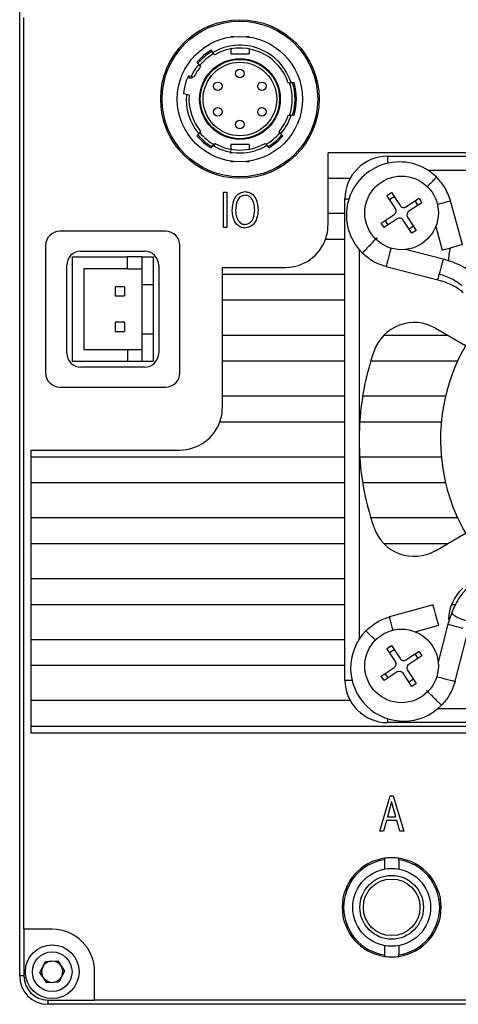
# Model space of a CAD drawing. Header units: millimetres. Extents: x 0 to 14789, y -1912 to 0.
# Tile 4 of 6: x 14714 to 14745, y -1752 to -1682. Entities that reach past the tile are written whole.
import ezdxf

# ---------------------------------------------------------------- set-up
doc = ezdxf.new("R2010")
doc.units = ezdxf.units.MM
doc.layers.add('粗实线', color=7, linetype='Continuous', lineweight=50)

msp = doc.modelspace()

# ---------------------------------------------------------------- linework, layer by layer
at = {"layer": '粗实线', "lineweight": 30}
for p, q in [((14714.405, -1750.002), (14714.405, -1679.002)), ((14714.705, -1746.702), (14714.705, -1682.302)), ((14729.505, -1683.662), (14729.325, -1683.662)), ((14729.325, -1683.662), (14729.325, -1683.685)), ((14730.625, -1683.662), (14730.444, -1683.662)), ((14730.625, -1683.662), (14730.625, -1683.685)), ((14728.066, -1684.777), (14727.936, -1684.621)), ((14728.196, -1684.932), (14728.066, -1684.777)), ((14729.325, -1684.522), (14729.325, -1684.862)), ((14729.325, -1684.862), (14730.625, -1684.862)), ((14730.625, -1684.522), (14730.625, -1684.862)), ((14726.94, -1685.457), (14727.07, -1685.612)), ((14727.07, -1685.612), (14727.201, -1685.768)), ((14726.526, -1686.466), (14726.33, -1686.413)), ((14726.723, -1686.518), (14726.526, -1686.466)), ((14726.375, -1686.562), (14726.592, -1686.562)), ((14726.592, -1686.562), (14726.626, -1686.488)), ((14733.596, -1686.912), (14733.386, -1686.912)), ((14733.806, -1686.912), (14733.596, -1686.912)), ((14725.994, -1687.669), (14726.19, -1687.721)), ((14726.19, -1687.721), (14726.386, -1687.774)), ((14733.386, -1689.212), (14733.596, -1689.212)), ((14733.596, -1689.212), (14733.806, -1689.212)), ((14727.07, -1690.513), (14726.94, -1690.668)), ((14727.201, -1690.357), (14727.07, -1690.513)), ((14732.879, -1690.513), (14732.748, -1690.357)), ((14733.009, -1690.668), (14732.879, -1690.513)), ((14728.066, -1691.348), (14728.196, -1691.193)), ((14730.625, -1691.262), (14729.325, -1691.262)), ((14729.325, -1691.262), (14729.325, -1691.603)), ((14730.625, -1691.262), (14730.625, -1691.603)), ((14731.753, -1691.193), (14731.883, -1691.348)), ((14727.936, -1691.504), (14728.066, -1691.348)), ((14729.325, -1691.908), (14729.325, -1691.705)), ((14731.883, -1691.348), (14732.014, -1691.504)), ((14778.605, -1691.852), (14736.205, -1691.852)), ((14736.205, -1693.652), (14736.205, -1691.852)), ((14729.325, -1692.462), (14729.325, -1692.439)), ((14729.325, -1692.462), (14729.505, -1692.462)), ((14730.444, -1692.462), (14730.625, -1692.462)), ((14730.625, -1692.439), (14730.625, -1692.462)), ((14740.405, -1692.102), (14774.405, -1692.102)), ((14740.405, -1692.102), (14740.405, -1692.602)), ((14757.405, -1693.102), (14743.286, -1693.102)), ((14736.205, -1693.652), (14737.778, -1693.652)), ((14736.205, -1696.152), (14736.205, -1693.652)), ((14728.825, -1694.643), (14729.059, -1694.643)), ((14728.825, -1697.143), (14728.825, -1694.643)), ((14729.059, -1694.643), (14729.059, -1697.143)), ((14740.37, -1694.867), (14740.689, -1694.659)), ((14740.689, -1694.659), (14741.296, -1695.588)), ((14737.405, -1729.102), (14737.405, -1695.102)), ((14737.405, -1695.102), (14737.686, -1695.102)), ((14740.977, -1695.796), (14740.37, -1694.867)), ((14740.56, -1695.157), (14740.878, -1694.949)), ((14741.711, -1695.675), (14742.64, -1695.068)), ((14742.848, -1695.386), (14741.919, -1695.993)), ((14742.35, -1695.258), (14742.558, -1695.576)), ((14742.64, -1695.068), (14742.848, -1695.386)), ((14745.724, -1698.329), (14744.867, -1695.249)), ((14736.205, -1696.952), (14736.205, -1696.152)), ((14737.405, -1696.152), (14736.205, -1696.152)), ((14739.961, -1696.818), (14740.89, -1696.211)), ((14740.169, -1697.137), (14739.961, -1696.818)), ((14741.098, -1696.529), (14740.169, -1697.137)), ((14740.459, -1696.947), (14740.251, -1696.629)), ((14742.121, -1697.546), (14741.514, -1696.617)), ((14741.832, -1696.409), (14742.439, -1697.338)), ((14724.735, -1697.402), (14717.235, -1697.402)), ((14729.059, -1697.143), (14728.825, -1697.143)), ((14742.249, -1697.048), (14741.931, -1697.256)), ((14742.439, -1697.338), (14742.121, -1697.546)), ((14743.817, -1697.072), (14744.278, -1698.731)), ((14736.033, -1697.952), (14737.405, -1697.952)), ((14716.235, -1698.402), (14716.235, -1707.402)), ((14718.735, -1698.802), (14723.235, -1698.802)), ((14725.735, -1707.402), (14725.735, -1698.402)), ((14738.405, -1698.692), (14738.405, -1712.102)), ((14744.344, -1699.374), (14741.681, -1698.688)), ((14718.11, -1699.202), (14718.11, -1706.602)), ((14718.11, -1699.202), (14722.035, -1699.202)), ((14722.035, -1700.052), (14722.035, -1699.202)), ((14723.035, -1699.202), (14722.035, -1699.202)), ((14723.035, -1699.202), (14723.035, -1701.152)), ((14723.035, -1699.202), (14723.86, -1699.202)), ((14723.86, -1701.152), (14723.86, -1699.202)), ((14717.735, -1706.002), (14717.735, -1699.802)), ((14722.035, -1700.052), (14718.935, -1700.052)), ((14718.935, -1700.052), (14718.935, -1705.752)), ((14722.035, -1700.052), (14723.035, -1700.052)), ((14724.235, -1699.802), (14724.235, -1706.002)), ((14728.735, -1699.952), (14733.205, -1699.952)), ((14728.735, -1700.452), (14728.735, -1699.952)), ((14740.318, -1699.885), (14743.97, -1700.827)), ((14728.735, -1702.252), (14728.735, -1700.452)), ((14737.405, -1700.452), (14728.735, -1700.452)), ((14721.805, -1701.332), (14721.165, -1701.332)), ((14721.165, -1701.332), (14721.165, -1701.972)), ((14721.805, -1701.332), (14721.805, -1701.972)), ((14723.035, -1701.152), (14723.86, -1701.152)), ((14723.035, -1701.152), (14723.035, -1704.652)), ((14723.86, -1704.652), (14723.86, -1701.152)), ((14721.165, -1701.972), (14721.805, -1701.972)), ((14728.735, -1702.252), (14737.405, -1702.252)), ((14728.735, -1704.752), (14728.735, -1702.252)), ((14721.165, -1703.832), (14721.165, -1704.472)), ((14721.805, -1703.832), (14721.165, -1703.832)), ((14721.805, -1703.832), (14721.805, -1704.472)), ((14721.165, -1704.472), (14721.805, -1704.472)), ((14743.794, -1704.244), (14745.93, -1705.477)), ((14723.035, -1704.652), (14723.035, -1706.602)), ((14723.035, -1704.652), (14723.86, -1704.652)), ((14723.86, -1706.602), (14723.86, -1704.652)), ((14728.735, -1706.552), (14728.735, -1704.752)), ((14737.405, -1704.752), (14728.735, -1704.752)), ((14744.674, -1704.752), (14740.142, -1704.752)), ((14718.935, -1705.752), (14722.035, -1705.752)), ((14722.035, -1705.752), (14722.035, -1706.602)), ((14722.035, -1705.752), (14723.035, -1705.752)), ((14722.035, -1706.602), (14718.11, -1706.602)), ((14723.035, -1706.602), (14722.035, -1706.602)), ((14723.86, -1706.602), (14723.035, -1706.602)), ((14728.735, -1706.552), (14737.405, -1706.552)), ((14728.735, -1709.052), (14728.735, -1706.552)), ((14739.233, -1706.552), (14745.373, -1706.552)), ((14723.235, -1707.002), (14718.735, -1707.002)), ((14717.235, -1708.402), (14724.735, -1708.402)), ((14728.735, -1709.852), (14728.735, -1709.052)), ((14737.405, -1709.052), (14728.735, -1709.052)), ((14744.51, -1709.052), (14738.651, -1709.052)), ((14728.563, -1710.852), (14737.405, -1710.852)), ((14738.446, -1710.852), (14744.214, -1710.852)), ((14738.405, -1712.102), (14738.405, -1726.221)), ((14715.205, -1712.852), (14725.735, -1712.852)), ((14715.205, -1712.852), (14715.205, -1713.352)), ((14715.205, -1713.352), (14715.205, -1715.152)), ((14737.405, -1713.352), (14715.205, -1713.352)), ((14744.214, -1713.352), (14738.446, -1713.352)), ((14715.205, -1715.152), (14737.405, -1715.152)), ((14715.205, -1715.152), (14715.205, -1717.652)), ((14738.651, -1715.152), (14744.51, -1715.152)), ((14715.205, -1717.652), (14715.205, -1719.452)), ((14737.405, -1717.652), (14715.205, -1717.652)), ((14745.373, -1717.652), (14739.233, -1717.652)), ((14743.794, -1719.961), (14745.93, -1718.727)), ((14715.205, -1719.452), (14737.405, -1719.452)), ((14715.205, -1719.452), (14715.205, -1721.952)), ((14740.142, -1719.452), (14744.674, -1719.452)), ((14715.205, -1721.952), (14715.205, -1723.752)), ((14737.405, -1721.952), (14715.205, -1721.952)), ((14715.205, -1723.752), (14737.405, -1723.752)), ((14715.205, -1723.752), (14715.205, -1726.252)), ((14743.631, -1723.783), (14740.552, -1724.64)), ((14744.94, -1723.752), (14745.236, -1723.752)), ((14744.951, -1724.323), (14744.677, -1725.163)), ((14742.374, -1725.69), (14744.033, -1725.229)), ((14744.677, -1725.163), (14743.99, -1727.826)), ((14745.187, -1729.189), (14746.129, -1725.537)), ((14715.205, -1726.252), (14715.205, -1728.052)), ((14737.405, -1726.252), (14715.205, -1726.252)), ((14740.37, -1726.867), (14740.689, -1726.659)), ((14740.689, -1726.659), (14741.296, -1727.588)), ((14740.977, -1727.796), (14740.37, -1726.867)), ((14740.56, -1727.157), (14740.878, -1726.949)), ((14741.711, -1727.675), (14742.64, -1727.068)), ((14742.848, -1727.386), (14741.919, -1727.993)), ((14742.35, -1727.258), (14742.558, -1727.576)), ((14742.64, -1727.068), (14742.848, -1727.386)), ((14715.205, -1728.052), (14737.405, -1728.052)), ((14715.205, -1728.052), (14715.205, -1730.552)), ((14739.961, -1728.818), (14740.89, -1728.211)), ((14740.169, -1729.137), (14739.961, -1728.818)), ((14741.098, -1728.529), (14740.169, -1729.137)), ((14740.459, -1728.947), (14740.251, -1728.629)), ((14742.121, -1729.546), (14741.514, -1728.617)), ((14741.832, -1728.409), (14742.439, -1729.338)), ((14737.405, -1729.102), (14737.904, -1729.102)), ((14742.249, -1729.048), (14741.931, -1729.256)), ((14742.439, -1729.338), (14742.121, -1729.546)), ((14715.205, -1730.552), (14715.205, -1732.352)), ((14737.778, -1730.552), (14715.205, -1730.552)), ((14743.994, -1731.102), (14757.405, -1731.102)), ((14715.205, -1732.352), (14788.605, -1732.352)), ((14715.205, -1732.352), (14715.205, -1732.852)), ((14740.405, -1731.821), (14740.405, -1732.102)), ((14774.405, -1732.102), (14740.405, -1732.102)), ((14788.605, -1732.852), (14715.205, -1732.852)), ((14739.865, -1739.783), (14740.589, -1737.283)), ((14740.704, -1737.667), (14740.403, -1738.753)), ((14740.589, -1737.283), (14740.815, -1737.283)), ((14740.999, -1738.753), (14740.704, -1737.667)), ((14740.815, -1737.283), (14741.56, -1739.783)), ((14740.339, -1739.014), (14740.118, -1739.783)), ((14741.063, -1739.014), (14740.339, -1739.014)), ((14740.403, -1738.753), (14740.999, -1738.753)), ((14741.281, -1739.783), (14741.063, -1739.014)), ((14740.118, -1739.783), (14739.865, -1739.783)), ((14741.56, -1739.783), (14741.281, -1739.783)), ((14740.205, -1741.688), (14740.205, -1741.789)), ((14740.205, -1741.789), (14740.205, -1742.448)), ((14741.205, -1741.789), (14741.205, -1741.688)), ((14741.205, -1741.789), (14741.205, -1742.448)), ((14716.705, -1746.702), (14714.705, -1746.702)), ((14714.705, -1746.702), (14714.705, -1750.002)), ((14740.205, -1747.857), (14740.205, -1748.515)), ((14741.205, -1747.857), (14741.205, -1748.515)), ((14715.84, -1749.75), (14716.231, -1748.977)), ((14716.231, -1748.977), (14717.096, -1748.93)), ((14717.096, -1748.93), (14717.569, -1749.655)), ((14740.205, -1748.515), (14740.205, -1748.617)), ((14741.205, -1748.617), (14741.205, -1748.515)), ((14716.314, -1750.475), (14715.84, -1749.75)), ((14717.569, -1749.655), (14717.178, -1750.427)), ((14719.705, -1751.702), (14719.705, -1749.702)), ((14714.705, -1750.002), (14714.405, -1750.002)), ((14717.178, -1750.427), (14716.314, -1750.475)), ((14716.405, -1751.702), (14716.405, -1752.002)), ((14716.405, -1751.702), (14719.705, -1751.702)), ((14784.105, -1751.702), (14719.705, -1751.702)), ((14787.405, -1752.002), (14716.405, -1752.002))]:
    msp.add_line(p, q, dxfattribs=at)
at = {"layer": '粗实线', "lineweight": 30, "flags": 128}
for points in [[(14743.936, -1695.508), (14744.145, -1695.45), (14744.421, -1695.373), (14744.656, -1695.308), (14744.812, -1695.265), (14744.867, -1695.249)], [(14740.652, -1698.591), (14740.638, -1698.646), (14740.577, -1698.881), (14740.505, -1699.159), (14740.434, -1699.437), (14740.373, -1699.673), (14740.332, -1699.83), (14740.318, -1699.885)], [(14744.278, -1698.731), (14744.333, -1698.715), (14744.49, -1698.672), (14744.724, -1698.607), (14745.001, -1698.53), (14745.277, -1698.453), (14745.512, -1698.388), (14745.669, -1698.344), (14745.724, -1698.329)], [(14744.344, -1699.374), (14744.343, -1699.378), (14744.322, -1699.46), (14744.276, -1699.64), (14744.212, -1699.889), (14744.139, -1700.171), (14744.069, -1700.443)], [(14743.97, -1700.827), (14743.978, -1700.796), (14744.012, -1700.662), (14744.069, -1700.443)], [(14744.033, -1725.229), (14744.017, -1725.174), (14743.974, -1725.017), (14743.909, -1724.783), (14743.832, -1724.506), (14743.755, -1724.23), (14743.69, -1723.995), (14743.646, -1723.838), (14743.631, -1723.783)], [(14740.811, -1725.571), (14740.752, -1725.362), (14740.676, -1725.086), (14740.61, -1724.851), (14740.567, -1724.695), (14740.552, -1724.64)], [(14744.677, -1725.163), (14744.68, -1725.164), (14744.762, -1725.185), (14744.942, -1725.231), (14745.191, -1725.295), (14745.473, -1725.368), (14745.745, -1725.438)], [(14743.893, -1728.855), (14743.948, -1728.869), (14744.183, -1728.93), (14744.461, -1729.002), (14744.739, -1729.073), (14744.975, -1729.134), (14745.132, -1729.175), (14745.187, -1729.189)]]:
    msp.add_lwpolyline(points, dxfattribs=at)
at = {"layer": '粗实线', "lineweight": 30}
for centre, radius in [((14729.975, -1688.062), 5.6), ((14729.975, -1688.062), 5.5), ((14729.975, -1688.062), 4.425), ((14729.975, -1688.062), 2.85), ((14729.975, -1688.062), 2.8), ((14729.975, -1688.062), 2.6), ((14729.975, -1686.262), 0.3), ((14728.416, -1687.162), 0.3), ((14731.533, -1687.162), 0.3), ((14728.416, -1688.962), 0.3), ((14731.533, -1688.962), 0.3), ((14729.975, -1689.862), 0.3), ((14741.405, -1696.102), 2.6), ((14741.405, -1728.102), 2.6), ((14740.705, -1745.152), 2.75), ((14740.705, -1745.152), 2.25), ((14740.705, -1745.152), 2), ((14716.705, -1749.702), 1.9), ((14716.705, -1749.702), 1.4)]:
    msp.add_circle(centre, radius, dxfattribs=at)
for centre, radius, start, end in [((14729.975, -1688.062), 3.8, 17.61573, 120.15097), ((14729.975, -1688.062), 4, 120.64796, 139.35204), ((14729.975, -1688.062), 3.9, 120.40593, 139.59407), ((14729.975, -1688.062), 3.7, 119.7051, 140.34698), ((14729.975, -1688.062), 3.6, 18.62933, 119.59788), ((14729.975, -1688.062), 3.8, 139.84903, 155.15097), ((14729.975, -1688.062), 3.6, 140.40212, 154.59788), ((14729.975, -1688.062), 4, 155.64796, 174.35204), ((14729.975, -1688.062), 3.9, 155.40593, 157.38014), ((14729.975, -1688.062), 3.7, 341.52762, 18.49075), ((14729.975, -1688.062), 3.9, 342.85015, 17.14985), ((14729.975, -1688.062), 4, 343.29166, 16.70834), ((14729.975, -1688.062), 3.8, 174.84903, 220.15097), ((14729.975, -1688.062), 3.6, 175.40212, 219.59788), ((14729.975, -1688.062), 3.6, 320.40212, 341.37067), ((14729.975, -1688.062), 3.8, 319.84903, 342.38427), ((14729.975, -1688.062), 3.9, 220.40593, 239.59407), ((14729.975, -1688.062), 3.7, 219.78321, 241.42046), ((14729.975, -1688.062), 3.7, 299.76855, 320.19718), ((14729.975, -1688.062), 3.9, 300.40593, 319.59407), ((14729.975, -1688.062), 4, 220.64796, 239.35204), ((14729.975, -1688.062), 3.6, 240.40212, 299.59788), ((14729.975, -1688.062), 4, 300.64796, 319.35204), ((14729.975, -1688.062), 3.8, 239.84903, 300.15097), ((14740.405, -1695.102), 3, 90, 180), ((14741.254, -1696.254), 3.75, 45.54067, 225.54067), ((14740.726, -1695.96), 0.3, 303.15762, 33.15762), ((14741.547, -1695.424), 0.3, 213.15762, 303.15762), ((14742.083, -1696.245), 0.3, 123.15762, 213.15762), ((14741.262, -1696.781), 0.3, 33.15762, 123.15762), ((14717.235, -1698.402), 1, 90, 180), ((14724.735, -1698.402), 1, 0, 90), ((14733.205, -1696.952), 3, 340.52878, 0), ((14733.205, -1696.952), 3, 270, 340.52878), ((14718.735, -1699.802), 1, 90, 180), ((14723.235, -1699.802), 1, 0, 90), ((14747.733, -1699.357), 3, 164.90493, 182.84887), ((14742.294, -1706.842), 3, 60, 160.80692), ((14757.405, -1712.102), 13.25, 138.7869, 222.27318), ((14757.405, -1712.102), 19, 160.80692, 180), ((14718.735, -1706.002), 1, 180, 270), ((14723.235, -1706.002), 1, 270, 0), ((14717.235, -1707.402), 1, 180, 270), ((14724.735, -1707.402), 1, 270, 0), ((14725.735, -1709.852), 3, 340.52878, 0), ((14725.735, -1709.852), 3, 270, 340.52878), ((14757.405, -1712.102), 19, 180, 199.19308), ((14742.294, -1717.362), 3, 199.19308, 300), ((14747.733, -1724.848), 3, 132, 179.64618), ((14741.556, -1728.253), 3.75, 135.54067, 315.54067), ((14740.726, -1727.96), 0.3, 303.15762, 33.15762), ((14741.547, -1727.424), 0.3, 213.15762, 303.15762), ((14742.083, -1728.245), 0.3, 123.15762, 213.15762), ((14741.262, -1728.781), 0.3, 33.15762, 123.15762), ((14740.405, -1729.102), 3, 180, 270), ((14740.705, -1745.152), 3.5, 98.21321, 261.78679), ((14740.705, -1745.152), 3.4, 98.45652, 261.54348), ((14740.705, -1745.152), 3.5, 81.78679, 98.21321), ((14740.705, -1745.152), 3.5, 278.21321, 81.78679), ((14740.705, -1745.152), 3.4, 278.45652, 81.54348), ((14716.705, -1749.702), 3, 0, 90), ((14716.705, -1749.702), 0.75, 93.15762, 153.15762), ((14716.705, -1749.702), 0.75, 33.15762, 93.15762), ((14740.705, -1745.152), 3.5, 261.78679, 278.21321), ((14716.705, -1749.702), 0.75, 153.15762, 213.15762), ((14716.705, -1749.702), 0.75, 333.15762, 33.15762), ((14716.405, -1750.002), 2, 180, 270), ((14716.405, -1750.002), 1.7, 180, 270), ((14716.705, -1749.702), 0.75, 213.15762, 273.15762), ((14716.705, -1749.702), 0.75, 273.15762, 333.15762)]:
    msp.add_arc(centre, radius, start, end, dxfattribs=at)
for points, knots in [([(14743.194, -1694.277), (14743.248, -1694.223), (14743.369, -1694.1), (14743.572, -1693.892), (14743.748, -1693.712), (14743.861, -1693.598), (14743.874, -1693.584), (14743.881, -1693.578)], [0, 0, 0, 0, 0.167191, 0.378535, 0.609758, 0.811626, 1, 1, 1, 1]), ([(14744.867, -1695.249), (14744.742, -1694.901), (14744.518, -1694.28), (14744.075, -1693.792), (14743.881, -1693.578)], [0, 0, 0, 0, 0.56, 1, 1, 1, 1]), ([(14729.437, -1695.923), (14729.448, -1695.756), (14729.471, -1695.423), (14729.632, -1694.978), (14729.956, -1694.665), (14730.218, -1694.623), (14730.35, -1694.603)], [0, 0, 0, 0, 0.2812071, 0.5611361, 0.7802786, 1, 1, 1, 1]), ([(14730.35, -1694.603), (14730.46, -1694.619), (14730.679, -1694.651), (14730.956, -1694.853), (14731.207, -1695.272), (14731.237, -1695.646), (14731.257, -1695.909)], [0, 0, 0, 0, 0.186853, 0.373206, 0.56009, 1, 1, 1, 1]), ([(14730.35, -1694.853), (14730.233, -1694.878), (14730.001, -1694.928), (14729.712, -1695.331), (14729.686, -1695.682), (14729.668, -1695.916)], [0, 0, 0, 0, 0.2492526, 0.4988913, 1, 1, 1, 1]), ([(14731.026, -1695.903), (14731.017, -1695.774), (14730.999, -1695.517), (14730.886, -1695.171), (14730.653, -1694.912), (14730.451, -1694.873), (14730.35, -1694.853)], [0, 0, 0, 0, 0.281231, 0.561481, 0.780661, 1, 1, 1, 1]), ([(14730.334, -1697.176), (14730.228, -1697.16), (14730.015, -1697.129), (14729.745, -1696.938), (14729.492, -1696.539), (14729.46, -1696.177), (14729.437, -1695.923)], [0, 0, 0, 0, 0.186908, 0.373369, 0.56024, 1, 1, 1, 1]), ([(14729.668, -1695.916), (14729.678, -1696.04), (14729.696, -1696.287), (14729.81, -1696.618), (14730.038, -1696.863), (14730.232, -1696.902), (14730.329, -1696.922)], [0, 0, 0, 0, 0.281174, 0.561306, 0.780525, 1, 1, 1, 1]), ([(14730.329, -1696.922), (14730.413, -1696.908), (14730.583, -1696.88), (14730.793, -1696.719), (14730.985, -1696.395), (14731.009, -1696.106), (14731.026, -1695.903)], [0, 0, 0, 0, 0.186828, 0.373226, 0.560069, 1, 1, 1, 1]), ([(14731.257, -1695.909), (14731.244, -1696.071), (14731.218, -1696.394), (14731.042, -1696.822), (14730.714, -1697.108), (14730.461, -1697.153), (14730.334, -1697.176)], [0, 0, 0, 0, 0.281017, 0.560706, 0.780015, 1, 1, 1, 1]), ([(14739.678, -1697.86), (14739.672, -1697.867), (14739.659, -1697.88), (14739.546, -1697.995), (14739.369, -1698.175), (14739.153, -1698.395), (14738.937, -1698.616), (14738.76, -1698.796), (14738.648, -1698.91), (14738.634, -1698.924), (14738.628, -1698.931)], [0, 0, 0, 0, 0.113095, 0.234292, 0.373114, 0.5, 0.626886, 0.765708, 0.886905, 1, 1, 1, 1]), ([(14738.628, -1698.931), (14738.91, -1699.169), (14739.415, -1699.595), (14740.042, -1699.797), (14740.318, -1699.885)], [0, 0, 0, 0, 0.56, 1, 1, 1, 1]), ([(14746.804, -1700.649), (14746.516, -1700.414), (14746.054, -1700.035), (14745.165, -1699.619), (14744.625, -1699.458), (14744.344, -1699.374)], [0, 0, 0, 0, 0.440774, 0.709479, 1, 1, 1, 1]), ([(14743.97, -1700.827), (14744.189, -1700.892), (14744.608, -1701.015), (14745.127, -1701.263), (14745.511, -1701.502), (14745.678, -1701.652), (14745.754, -1701.721)], [0, 0, 0, 0, 0.298078, 0.568627, 0.803571, 1, 1, 1, 1]), ([(14745.66, -1701.255), (14745.566, -1701.173), (14745.376, -1701.004), (14744.987, -1700.778), (14744.546, -1700.581), (14744.227, -1700.488), (14744.069, -1700.443)], [0, 0, 0, 0, 0.246903, 0.5, 0.753097, 1, 1, 1, 1]), ([(14745.951, -1722.703), (14745.764, -1722.92), (14745.38, -1723.365), (14745.096, -1723.998), (14744.951, -1724.323)], [0, 0, 0, 0, 0.485931, 1, 1, 1, 1]), ([(14738.88, -1725.626), (14739.158, -1725.382), (14739.654, -1724.947), (14740.277, -1724.734), (14740.552, -1724.64)], [0, 0, 0, 0, 0.56, 1, 1, 1, 1]), ([(14744.962, -1724.328), (14744.957, -1724.332), (14744.928, -1724.352), (14744.995, -1724.433), (14745.156, -1724.557), (14745.407, -1724.691), (14745.684, -1724.806), (14745.849, -1724.853), (14745.928, -1724.876)], [0, 0, 0, 0, 0.050665, 0.242818, 0.434971, 0.645197, 0.828733, 1, 1, 1, 1]), ([(14739.583, -1726.316), (14739.527, -1726.262), (14739.403, -1726.14), (14739.194, -1725.935), (14739.015, -1725.759), (14738.9, -1725.646), (14738.886, -1725.633), (14738.88, -1725.626)], [0, 0, 0, 0, 0.170333, 0.380881, 0.611231, 0.812337, 1, 1, 1, 1]), ([(14745.187, -1729.189), (14745.069, -1729.539), (14744.856, -1730.165), (14744.423, -1730.661), (14744.233, -1730.879)], [0, 0, 0, 0, 0.56, 1, 1, 1, 1]), ([(14743.162, -1729.829), (14743.169, -1729.835), (14743.182, -1729.848), (14743.297, -1729.961), (14743.477, -1730.138), (14743.697, -1730.354), (14743.918, -1730.57), (14744.098, -1730.747), (14744.213, -1730.859), (14744.226, -1730.873), (14744.233, -1730.879)], [0, 0, 0, 0, 0.113095, 0.234292, 0.373113, 0.5, 0.626887, 0.765708, 0.886905, 1, 1, 1, 1])]:
    msp.add_open_spline(points, degree=3, knots=knots, dxfattribs=at)

doc.saveas('drawing.dxf')
